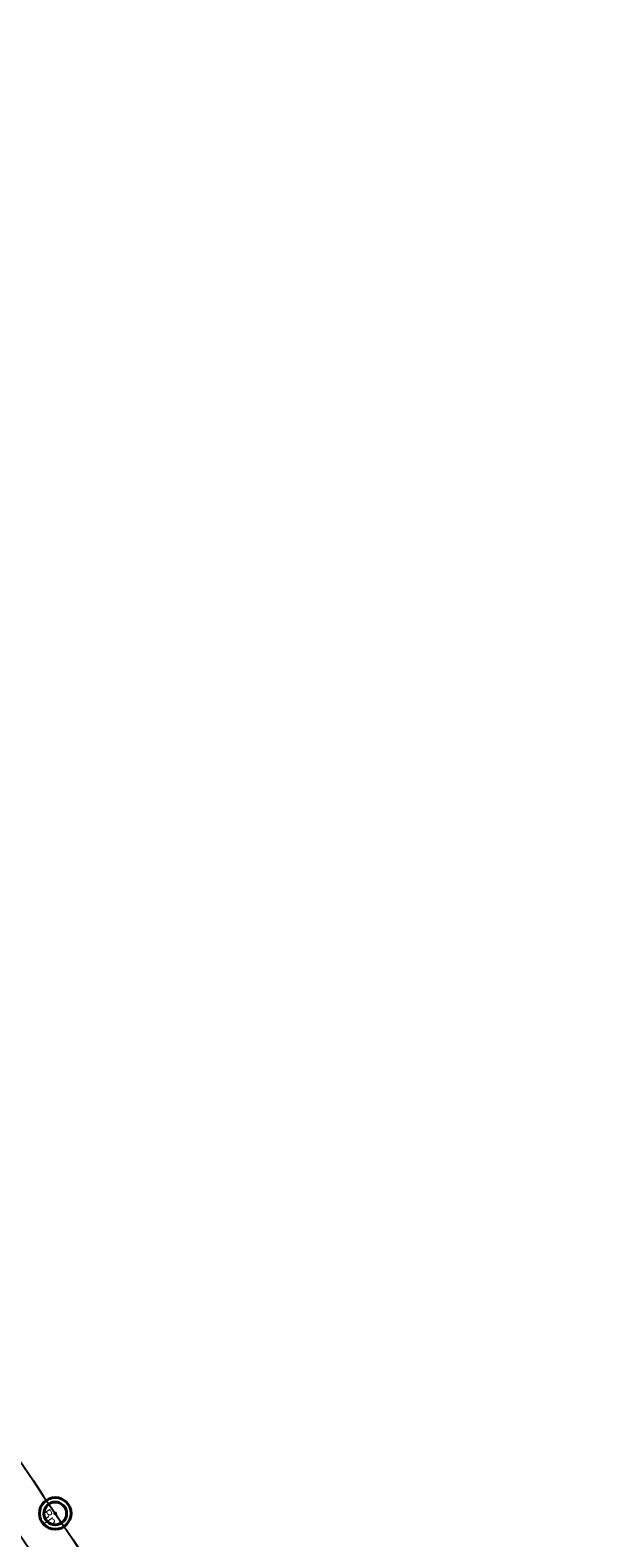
# Model space of a CAD drawing. Header units: metres. Extents: x 149234 to 159511, y 484155 to 486733.
# Tile 7 of 90: x 150468 to 150564, y 484743 to 484994. Entities that reach past the tile are written whole.
import ezdxf

# ---------------------------------------------------------------- set-up
doc = ezdxf.new("R2010")
doc.units = ezdxf.units.M
doc.layers.get('0').update_dxf_attribs({"lineweight": 25})
doc.layers.get('Defpoints').update_dxf_attribs({"color": 211, "lineweight": 25})
doc.layers.add('N-WE-GR-BOOM-S', color=7, linetype='Continuous', lineweight=40, true_color=0x009900)
doc.layers.add('N-WE-GR-BOOM-T18', color=10, linetype='Continuous', lineweight=18)
doc.styles.add('NLCS-ISO-M500-T18', font='NLCS-ISO.ttf')

# ---------------------------------------------------------------- blocks, each defined once
blk = doc.blocks.new('*U629')
for radius in [5.27, 3.8]:
    blk.add_circle((0, 0), radius)
at = {"color": 0}
blk.add_circle((0, 0), 0.15, dxfattribs=at)
at = {"layer": 'Defpoints'}
blk.add_line((-2.01, 0), (2.01, 0), dxfattribs=at)
at = {"layer": 'N-WE-GR-BOOM-T18', "insert": (0, -3.8), "char_height": 3.2, "attachment_point": 8, "style": 'NLCS-ISO-M500-T18'}
blk.add_mtext_dynamic_manual_height_columns('Bp', width=4.7343, gutter_width=9, heights=[0], dxfattribs=at)

msp = doc.modelspace()

# ---------------------------------------------------------------- linework, layer by layer
at = {"layer": 'Defpoints', "flags": 128}
for points in [[(150278.723, 484994.405, 0.001189), (150341.359, 484899.045), (150383.74, 484834.856, 0.0031614), (150489.344, 484677.088), (150546.511, 484592.84, 0.0011237), (150559.205, 484574.224, 0.0011237)], [(150315.93, 484983.02, 0.0008773), (150362.139, 484912.765), (150404.519, 484848.576, 0.0031614), (150509.948, 484691.07), (150567.115, 484606.822, 0.0023128), (150593.203, 484568.757), (150657.757, 484475.491, 0.0015861), (150686.731, 484433.913), (150774.513, 484308.792, -0.0021697), (150789.433, 484287.329), (150794.99, 484279.26)], [(150310.158, 484979.238, 0.0008773), (150356.381, 484908.963), (150398.761, 484844.774, 0.0031614), (150504.239, 484687.195), (150544.509, 484627.848)], [(150297.503, 484974.833, 0.0009112), (150345.532, 484901.8), (150387.913, 484837.611, 0.0031614), (150493.481, 484679.896), (150550.649, 484595.648, 0.0023128), (150576.84, 484557.431), (150641.394, 484464.165, 0.0015861), (150670.441, 484422.483), (150758.223, 484297.363, -0.0021697), (150773.044, 484276.041), (150778.601, 484267.973)]]:
    msp.add_lwpolyline(points, format="xyb", dxfattribs=at)

# ---------------------------------------------------------------- block references
at = {"layer": 'N-WE-GR-BOOM-S', "xscale": 0.5, "yscale": 0.5, "zscale": 0.5, "rotation": 304.5555011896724}
msp.add_blockref('*U629', (150472.165, 484747.022), dxfattribs=at)

doc.saveas('drawing.dxf')
